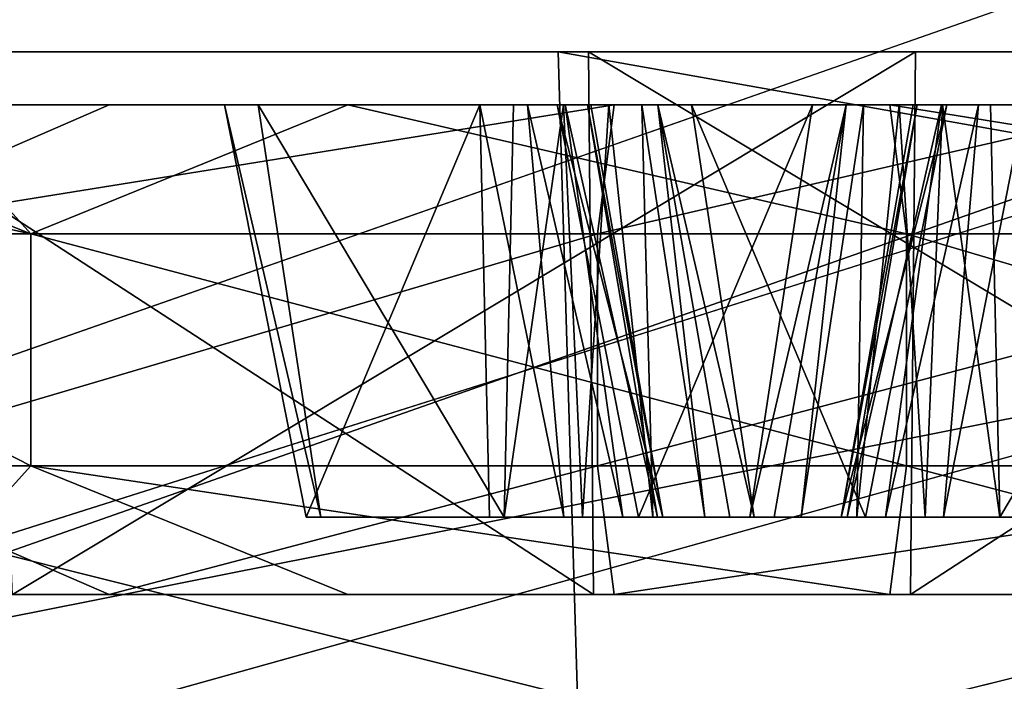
# Model space of a CAD drawing. Header units: millimetres. Extents: x -134 to 134, y -43 to 74.
# Tile 13 of 256: x -108.48 to -104.66, y -31.46 to -28.89. Entities that reach past the tile are written whole.
import ezdxf

# ---------------------------------------------------------------- set-up
doc = ezdxf.new("R2010")
doc.units = ezdxf.units.MM
doc.header["$LTSCALE"] = 65.185185
for name, color, linetype in [('1', 7, 'CONTINUOUS'), ('10', 7, 'CONTINUOUS'), ('1417', 7, 'CONTINUOUS'), ('1419', 7, 'CONTINUOUS'), ('1420', 7, 'CONTINUOUS'), ('1856', 7, 'CONTINUOUS'), ('1879', 7, 'CONTINUOUS'), ('1880', 7, 'CONTINUOUS'), ('2', 7, 'CONTINUOUS'), ('2349', 7, 'CONTINUOUS'), ('2350', 7, 'CONTINUOUS'), ('2351', 7, 'CONTINUOUS'), ('2357', 7, 'CONTINUOUS'), ('2358', 7, 'CONTINUOUS'), ('2359', 7, 'CONTINUOUS'), ('2360', 7, 'CONTINUOUS'), ('2361', 7, 'CONTINUOUS'), ('2362', 7, 'CONTINUOUS'), ('2363', 7, 'CONTINUOUS'), ('2364', 7, 'CONTINUOUS'), ('2365', 7, 'CONTINUOUS'), ('2366', 7, 'CONTINUOUS'), ('2367', 7, 'CONTINUOUS'), ('2368', 7, 'CONTINUOUS'), ('2369', 7, 'CONTINUOUS'), ('2370', 7, 'CONTINUOUS'), ('2371', 7, 'CONTINUOUS'), ('2374', 7, 'CONTINUOUS'), ('2375', 7, 'CONTINUOUS'), ('2376', 7, 'CONTINUOUS'), ('2377', 7, 'CONTINUOUS'), ('2811', 7, 'CONTINUOUS'), ('2818', 7, 'CONTINUOUS'), ('29', 7, 'CONTINUOUS'), ('31', 7, 'CONTINUOUS'), ('58', 7, 'CONTINUOUS'), ('60', 7, 'CONTINUOUS'), ('8', 7, 'CONTINUOUS')]:
    doc.layers.add(name, color=color, linetype=linetype)

msp = doc.modelspace()

# ---------------------------------------------------------------- linework, layer by layer
at = {"layer": '1', "linetype": 'CONTINUOUS'}
for points in [[(-130, 40), (0, 40), (-130, -40), (-130, 40)], [(-130, -40), (0, 40), (0, -40), (-130, -40)]]:
    msp.add_3dface(points, dxfattribs=at)
at = {"layer": '10', "linetype": 'CONTINUOUS'}
for points in [[(-130, -38.5, -610), (0, -38.5, -610), (-112.5, 20.5, -610), (-130, -38.5, -610)], [(-112.5, 20.5, -610), (0, -38.5, -610), (-104.5, 20.5, -610), (-112.5, 20.5, -610)]]:
    msp.add_3dface(points, dxfattribs=at)
at = {"layer": '1417', "color": 7, "linetype": 'CONTINUOUS'}
for points in [[(-118.664, -29.0155, -157.994), (-122.587, -29.0155, -134.2329), (-41.1471, -29.0155, -162.1071), (-118.664, -29.0155, -157.994)], [(-122.587, -29.0155, -134.2329), (116.3304, -29.0155, -165.687), (31.721, -29.0155, -161.8873), (-122.587, -29.0155, -134.2329)], [(116.3304, -29.0155, -165.687), (-122.587, -29.0155, -134.2329), (-0.6201, -29.0155, -142.7721), (116.3304, -29.0155, -165.687)], [(-122.587, -29.0155, -134.2329), (-113.9987, -29.0155, -116.0964), (-0.6201, -29.0155, -142.7721), (-122.587, -29.0155, -134.2329)], [(-122.587, -29.0155, -134.2329), (31.721, -29.0155, -161.8873), (-39.8772, -29.0155, -152.4612), (-122.587, -29.0155, -134.2329)], [(-122.587, -29.0155, -134.2329), (-39.8772, -29.0155, -152.4612), (-43.4735, -29.0155, -153.4249), (-122.587, -29.0155, -134.2329)], [(-41.1471, -29.0155, -162.1071), (-122.587, -29.0155, -134.2329), (-44.3714, -29.0155, -160.2455), (-41.1471, -29.0155, -162.1071)], [(-44.3714, -29.0155, -160.2455), (-122.587, -29.0155, -134.2329), (-45.3351, -29.0155, -156.6492), (-44.3714, -29.0155, -160.2455)], [(-45.3351, -29.0155, -156.6492), (-122.587, -29.0155, -134.2329), (-43.4735, -29.0155, -153.4249), (-45.3351, -29.0155, -156.6492)], [(-118.664, -29.0155, -157.994), (106.3912, -29.0155, -187.6231), (13.3425, -29.0155, -178.5374), (-118.664, -29.0155, -157.994)], [(106.3912, -29.0155, -187.6231), (-118.664, -29.0155, -157.994), (-41.1471, -29.0155, -162.1071), (106.3912, -29.0155, -187.6231)], [(-26.4343, -29.0155, -173.3007), (-118.664, -29.0155, -157.994), (13.3425, -29.0155, -178.5374), (-26.4343, -29.0155, -173.3007)], [(-118.664, -29.0155, -157.994), (-26.4343, -29.0155, -173.3007), (-105.0033, -29.0155, -165.132), (-118.664, -29.0155, -157.994)], [(-118.664, -29.0155, -157.994), (-105.0033, -29.0155, -165.132), (-108.5996, -29.0155, -166.0956), (-118.664, -29.0155, -157.994)], [(122.587, -29.0155, -118.1633), (-116.3304, -29.0155, -86.7093), (-31.721, -29.0155, -90.5089), (122.587, -29.0155, -118.1633)], [(-116.3304, -29.0155, -86.7093), (122.587, -29.0155, -118.1633), (3.8014, -29.0155, -110.0541), (-116.3304, -29.0155, -86.7093)], [(-116.3304, -29.0155, -86.7093), (-106.3912, -29.0155, -64.7731), (-31.721, -29.0155, -90.5089), (-116.3304, -29.0155, -86.7093)], [(-112.7288, -29.0155, -106.4506), (-116.3304, -29.0155, -86.7093), (-14.7923, -29.0155, -118.9406), (-112.7288, -29.0155, -106.4506)], [(-116.3304, -29.0155, -86.7093), (3.8014, -29.0155, -110.0541), (0.5065, -29.0155, -109.6203), (-116.3304, -29.0155, -86.7093)], [(-14.7923, -29.0155, -118.9406), (-116.3304, -29.0155, -86.7093), (-13.6383, -29.0155, -116.76), (-14.7923, -29.0155, -118.9406)], [(-13.6383, -29.0155, -116.76), (-116.3304, -29.0155, -86.7093), (-7.4736, -29.0155, -111.3919), (-13.6383, -29.0155, -116.76)], [(-7.4736, -29.0155, -111.3919), (-116.3304, -29.0155, -86.7093), (0.5065, -29.0155, -109.6203), (-7.4736, -29.0155, -111.3919)], [(-113.9987, -29.0155, -116.0964), (-110.4024, -29.0155, -115.1328), (-16.1666, -29.0155, -129.3798), (-113.9987, -29.0155, -116.0964)], [(-0.6201, -29.0155, -142.7721), (-113.9987, -29.0155, -116.0964), (-9.8025, -29.0155, -139.5769), (-0.6201, -29.0155, -142.7721)], [(-9.8025, -29.0155, -139.5769), (-113.9987, -29.0155, -116.0964), (-15.6163, -29.0155, -131.7848), (-9.8025, -29.0155, -139.5769)], [(-15.6163, -29.0155, -131.7848), (-113.9987, -29.0155, -116.0964), (-16.1666, -29.0155, -129.3798), (-15.6163, -29.0155, -131.7848)], [(-109.5045, -29.0155, -108.3121), (-112.7288, -29.0155, -106.4506), (-15.4016, -29.0155, -121.3316), (-109.5045, -29.0155, -108.3121)], [(-15.4016, -29.0155, -121.3316), (-112.7288, -29.0155, -106.4506), (-14.7923, -29.0155, -118.9406), (-15.4016, -29.0155, -121.3316)], [(-110.4024, -29.0155, -115.1328), (-108.5409, -29.0155, -111.9084), (-16.1363, -29.0155, -126.9126), (-110.4024, -29.0155, -115.1328)], [(-16.1666, -29.0155, -129.3798), (-110.4024, -29.0155, -115.1328), (-16.1363, -29.0155, -126.9126), (-16.1666, -29.0155, -129.3798)], [(-97.4634, -29.0155, -200.9845), (-110.1808, -29.0155, -180.5333), (-94.5729, -29.0155, -198.7665), (-97.4634, -29.0155, -200.9845)], [(-25.2323, -29.0155, -198.7503), (-110.1808, -29.0155, -180.5333), (-21.0959, -29.0155, -190.0781), (-25.2323, -29.0155, -198.7503)], [(-110.1808, -29.0155, -180.5333), (-25.2323, -29.0155, -198.7503), (-90.0787, -29.0155, -190.9822), (-110.1808, -29.0155, -180.5333)], [(-21.0959, -29.0155, -190.0781), (-110.1808, -29.0155, -180.5333), (-106.2732, -29.0155, -174.7778), (-21.0959, -29.0155, -190.0781)], [(-106.2732, -29.0155, -174.7778), (-110.1808, -29.0155, -180.5333), (-109.4975, -29.0155, -172.9163), (-106.2732, -29.0155, -174.7778)], [(-110.1808, -29.0155, -180.5333), (-90.0787, -29.0155, -190.9822), (-93.675, -29.0155, -191.9458), (-110.1808, -29.0155, -180.5333)], [(-94.5729, -29.0155, -198.7665), (-110.1808, -29.0155, -180.5333), (-95.5365, -29.0155, -195.1702), (-94.5729, -29.0155, -198.7665)], [(-95.5365, -29.0155, -195.1702), (-110.1808, -29.0155, -180.5333), (-93.675, -29.0155, -191.9458), (-95.5365, -29.0155, -195.1702)], [(-108.5409, -29.0155, -111.9084), (-109.5045, -29.0155, -108.3121), (-15.4016, -29.0155, -121.3316), (-108.5409, -29.0155, -111.9084)], [(-16.1363, -29.0155, -126.9126), (-108.5409, -29.0155, -111.9084), (-15.4016, -29.0155, -121.3316), (-16.1363, -29.0155, -126.9126)], [(-106.3912, -29.0155, -64.7731), (118.664, -29.0155, -94.4022), (41.1471, -29.0155, -90.2891), (-106.3912, -29.0155, -64.7731)], [(118.664, -29.0155, -94.4022), (-106.3912, -29.0155, -64.7731), (-91.3486, -29.0155, -61.4141), (118.664, -29.0155, -94.4022)], [(-106.3912, -29.0155, -64.7731), (-92.3635, -29.0155, -45.1975), (-95.5365, -29.0155, -55.9562), (-106.3912, -29.0155, -64.7731)], [(-106.3912, -29.0155, -64.7731), (41.1471, -29.0155, -90.2891), (-30.4511, -29.0155, -80.8631), (-106.3912, -29.0155, -64.7731)], [(-91.3486, -29.0155, -61.4141), (-106.3912, -29.0155, -64.7731), (-94.5729, -29.0155, -59.5525), (-91.3486, -29.0155, -61.4141)], [(-94.5729, -29.0155, -59.5525), (-106.3912, -29.0155, -64.7731), (-95.5365, -29.0155, -55.9562), (-94.5729, -29.0155, -59.5525)], [(-106.3912, -29.0155, -64.7731), (-30.4511, -29.0155, -80.8631), (-34.0474, -29.0155, -81.8267), (-106.3912, -29.0155, -64.7731)], [(-31.721, -29.0155, -90.5089), (-106.3912, -29.0155, -64.7731), (-34.9454, -29.0155, -88.6473), (-31.721, -29.0155, -90.5089)], [(-34.9454, -29.0155, -88.6473), (-106.3912, -29.0155, -64.7731), (-35.909, -29.0155, -85.051), (-34.9454, -29.0155, -88.6473)], [(-35.909, -29.0155, -85.051), (-106.3912, -29.0155, -64.7731), (-34.0474, -29.0155, -81.8267), (-35.909, -29.0155, -85.051)], [(-102.6769, -29.0155, -173.8142), (-21.0959, -29.0155, -190.0781), (-106.2732, -29.0155, -174.7778), (-102.6769, -29.0155, -173.8142)], [(-26.4343, -29.0155, -173.3007), (-27.2198, -29.0155, -179.2672), (-105.0033, -29.0155, -165.132), (-26.4343, -29.0155, -173.3007)], [(-105.0033, -29.0155, -165.132), (-27.2198, -29.0155, -179.2672), (-101.7789, -29.0155, -166.9936), (-105.0033, -29.0155, -165.132)]]:
    msp.add_3dface(points, dxfattribs=at)
at = {"layer": '1419', "color": 7, "linetype": 'CONTINUOUS'}
for points in [[(-110.1808, -29.0155, -180.5333), (-97.4634, -29.0155, -200.9845), (-110.1023, -31.523, -180.4945), (-110.1808, -29.0155, -180.5333)], [(-110.1023, -31.523, -180.4945), (-97.4634, -29.0155, -200.9845), (-97.394, -31.523, -200.9312), (-110.1023, -31.523, -180.4945)]]:
    msp.add_3dface(points, dxfattribs=at)
at = {"layer": '1420', "color": 7, "linetype": 'CONTINUOUS'}
for points in [[(-106.3912, -29.0155, -64.7731), (-116.3304, -29.0155, -86.7093), (-106.3154, -31.523, -64.8169), (-106.3912, -29.0155, -64.7731)], [(-106.3154, -31.523, -64.8169), (-116.3304, -29.0155, -86.7093), (-116.2474, -31.523, -86.7374), (-106.3154, -31.523, -64.8169)], [(-92.3635, -29.0155, -45.1975), (-106.3912, -29.0155, -64.7731), (-92.2977, -31.523, -45.2552), (-92.3635, -29.0155, -45.1975)], [(-92.2977, -31.523, -45.2552), (-106.3912, -29.0155, -64.7731), (-106.3154, -31.523, -64.8169), (-92.2977, -31.523, -45.2552)]]:
    msp.add_3dface(points, dxfattribs=at)
at = {"layer": '1856', "color": 7, "linetype": 'CONTINUOUS'}
for points in [[(-108.1342, -31.1218, -173.2076), (-109.3807, -31.1218, -172.8266), (-109.4262, -31.1218, -171.5238), (-108.1342, -31.1218, -173.2076)], [(-106.254, -31.1218, -174.6318), (-109.3807, -31.1218, -172.8266), (-106.1734, -31.1218, -174.0198), (-106.254, -31.1218, -174.6318)], [(-106.1734, -31.1218, -174.0198), (-109.3807, -31.1218, -172.8266), (-108.1342, -31.1218, -173.2076), (-106.1734, -31.1218, -174.0198)], [(-108.8911, -31.1218, -167.4591), (-108.5099, -31.1218, -166.2125), (-107.2073, -31.1218, -166.167), (-108.8911, -31.1218, -167.4591)], [(-108.5099, -31.1218, -166.2125), (-105.0225, -31.1218, -165.278), (-107.2073, -31.1218, -166.167), (-108.5099, -31.1218, -166.2125)], [(-107.2073, -31.1218, -166.167), (-105.0225, -31.1218, -165.278), (-105.1031, -31.1218, -165.89), (-107.2073, -31.1218, -166.167)], [(-102.7665, -31.1218, -173.6974), (-106.254, -31.1218, -174.6318), (-104.0692, -31.1218, -173.7428), (-102.7665, -31.1218, -173.6974)], [(-104.0692, -31.1218, -173.7428), (-106.254, -31.1218, -174.6318), (-106.1734, -31.1218, -174.0198), (-104.0692, -31.1218, -173.7428)], [(-105.0225, -31.1218, -165.278), (-101.8958, -31.1218, -167.0832), (-105.1031, -31.1218, -165.89), (-105.0225, -31.1218, -165.278)], [(-105.1031, -31.1218, -165.89), (-101.8958, -31.1218, -167.0832), (-103.1422, -31.1218, -166.7022), (-105.1031, -31.1218, -165.89)]]:
    msp.add_3dface(points, dxfattribs=at)
at = {"layer": '1879', "color": 7, "linetype": 'CONTINUOUS'}
for points in [[(-102.6769, -29.0155, -173.8142), (-106.2732, -29.0155, -174.7778), (-102.7665, -31.1218, -173.6974), (-102.6769, -29.0155, -173.8142)], [(-106.2732, -29.0155, -174.7778), (-106.254, -31.1218, -174.6318), (-102.7665, -31.1218, -173.6974), (-106.2732, -29.0155, -174.7778)], [(-105.0033, -29.0155, -165.132), (-101.7789, -29.0155, -166.9936), (-105.0225, -31.1218, -165.278), (-105.0033, -29.0155, -165.132)], [(-101.7789, -29.0155, -166.9936), (-101.8958, -31.1218, -167.0832), (-105.0225, -31.1218, -165.278), (-101.7789, -29.0155, -166.9936)]]:
    msp.add_3dface(points, dxfattribs=at)
at = {"layer": '1880', "color": 7, "linetype": 'CONTINUOUS'}
for points in [[(-106.2732, -29.0155, -174.7778), (-109.4975, -29.0155, -172.9163), (-106.254, -31.1218, -174.6318), (-106.2732, -29.0155, -174.7778)], [(-106.254, -31.1218, -174.6318), (-109.4975, -29.0155, -172.9163), (-109.3807, -31.1218, -172.8266), (-106.254, -31.1218, -174.6318)], [(-108.5996, -29.0155, -166.0956), (-105.0033, -29.0155, -165.132), (-108.5099, -31.1218, -166.2125), (-108.5996, -29.0155, -166.0956)], [(-105.0033, -29.0155, -165.132), (-105.0225, -31.1218, -165.278), (-108.5099, -31.1218, -166.2125), (-105.0033, -29.0155, -165.132)]]:
    msp.add_3dface(points, dxfattribs=at)
at = {"layer": '2', "linetype": 'CONTINUOUS'}
for points in [[(0, 40, 3), (-133, 40, 3), (0, -40, 3), (0, 40, 3)], [(0, -40, 3), (-133, 40, 3), (-133, 0, 3), (0, -40, 3)], [(-133, -40, 3), (0, -40, 3), (-133, 0, 3), (-133, -40, 3)]]:
    msp.add_3dface(points, dxfattribs=at)
at = {"layer": '2349', "color": 7, "linetype": 'CONTINUOUS', "true_color": 0x8ca6ba}
for points in [[(-110.1989, -30.6218, -169.3545), (-108.8911, -31.1218, -167.4591), (-108.4385, -30.6218, -166.3055), (-110.1989, -30.6218, -169.3545)], [(-108.8911, -31.1218, -167.4591), (-107.2073, -31.1218, -166.167), (-108.4385, -30.6218, -166.3055), (-108.8911, -31.1218, -167.4591)], [(-107.2073, -31.1218, -166.167), (-105.1031, -31.1218, -165.89), (-108.4385, -30.6218, -166.3055), (-107.2073, -31.1218, -166.167)], [(-108.4385, -30.6218, -166.3055), (-105.1031, -31.1218, -165.89), (-105.0378, -30.6218, -165.3943), (-108.4385, -30.6218, -166.3055)], [(-105.1031, -31.1218, -165.89), (-103.1422, -31.1218, -166.7022), (-105.0378, -30.6218, -165.3943), (-105.1031, -31.1218, -165.89)], [(-105.0378, -30.6218, -165.3943), (-103.1422, -31.1218, -166.7022), (-101.9888, -30.6218, -167.1546), (-105.0378, -30.6218, -165.3943)]]:
    msp.add_3dface(points, dxfattribs=at)
at = {"layer": '2350', "color": 7, "linetype": 'CONTINUOUS', "true_color": 0x8ca6ba}
for points in [[(-109.2877, -29.7218, -172.7552), (-106.2387, -29.7218, -174.5156), (-109.2877, -30.6218, -172.7552), (-109.2877, -29.7218, -172.7552)], [(-109.2877, -30.6218, -172.7552), (-106.2387, -29.7218, -174.5156), (-106.2387, -30.6218, -174.5156), (-109.2877, -30.6218, -172.7552)], [(-106.2387, -29.7218, -174.5156), (-102.8379, -29.7218, -173.6043), (-106.2387, -30.6218, -174.5156), (-106.2387, -29.7218, -174.5156)], [(-106.2387, -30.6218, -174.5156), (-102.8379, -29.7218, -173.6043), (-102.8379, -30.6218, -173.6043), (-106.2387, -30.6218, -174.5156)]]:
    msp.add_3dface(points, dxfattribs=at)
at = {"layer": '2351', "color": 7, "linetype": 'CONTINUOUS', "true_color": 0x8ca6ba}
for points in [[(-108.1342, -29.2218, -173.2076), (-109.2877, -29.7218, -172.7552), (-109.4262, -29.2218, -171.5238), (-108.1342, -29.2218, -173.2076)], [(-106.2387, -29.7218, -174.5156), (-109.2877, -29.7218, -172.7552), (-106.1734, -29.2218, -174.0198), (-106.2387, -29.7218, -174.5156)], [(-106.1734, -29.2218, -174.0198), (-109.2877, -29.7218, -172.7552), (-108.1342, -29.2218, -173.2076), (-106.1734, -29.2218, -174.0198)], [(-102.8379, -29.7218, -173.6043), (-106.2387, -29.7218, -174.5156), (-104.0692, -29.2218, -173.7428), (-102.8379, -29.7218, -173.6043)], [(-104.0692, -29.2218, -173.7428), (-106.2387, -29.7218, -174.5156), (-106.1734, -29.2218, -174.0198), (-104.0692, -29.2218, -173.7428)]]:
    msp.add_3dface(points, dxfattribs=at)
at = {"layer": '2357', "color": 7, "linetype": 'CONTINUOUS', "true_color": 0x8ca6ba}
for points in [[(-109.7032, -29.2218, -169.4198), (-110.0537, -29.3682, -169.3736), (-108.4385, -29.7218, -166.3055), (-109.7032, -29.2218, -169.4198)], [(-108.8911, -29.2218, -167.4591), (-109.7032, -29.2218, -169.4198), (-108.4385, -29.7218, -166.3055), (-108.8911, -29.2218, -167.4591)], [(-107.2073, -29.2218, -166.167), (-108.8911, -29.2218, -167.4591), (-108.4385, -29.7218, -166.3055), (-107.2073, -29.2218, -166.167)], [(-105.0378, -29.7218, -165.3943), (-107.2073, -29.2218, -166.167), (-108.4385, -29.7218, -166.3055), (-105.0378, -29.7218, -165.3943)], [(-105.1031, -29.2218, -165.89), (-107.2073, -29.2218, -166.167), (-105.0378, -29.7218, -165.3943), (-105.1031, -29.2218, -165.89)], [(-103.1422, -29.2218, -166.7022), (-105.1031, -29.2218, -165.89), (-101.9888, -29.7218, -167.1546), (-103.1422, -29.2218, -166.7022)], [(-101.9888, -29.7218, -167.1546), (-105.1031, -29.2218, -165.89), (-105.0378, -29.7218, -165.3943), (-101.9888, -29.7218, -167.1546)], [(-110.0537, -29.3682, -169.3736), (-110.1989, -29.7218, -169.3545), (-108.4385, -29.7218, -166.3055), (-110.0537, -29.3682, -169.3736)]]:
    msp.add_3dface(points, dxfattribs=at)
at = {"layer": '2358', "color": 7, "linetype": 'CONTINUOUS', "true_color": 0x8ca6ba}
for points in [[(-110.1989, -30.6218, -169.3545), (-108.4385, -30.6218, -166.3055), (-110.1989, -29.7218, -169.3545), (-110.1989, -30.6218, -169.3545)], [(-110.1989, -29.7218, -169.3545), (-108.4385, -30.6218, -166.3055), (-108.4385, -29.7218, -166.3055), (-110.1989, -29.7218, -169.3545)], [(-108.4385, -30.6218, -166.3055), (-105.0378, -30.6218, -165.3943), (-108.4385, -29.7218, -166.3055), (-108.4385, -30.6218, -166.3055)], [(-105.0378, -30.6218, -165.3943), (-105.0378, -29.7218, -165.3943), (-108.4385, -29.7218, -166.3055), (-105.0378, -30.6218, -165.3943)], [(-105.0378, -30.6218, -165.3943), (-101.9888, -30.6218, -167.1546), (-105.0378, -29.7218, -165.3943), (-105.0378, -30.6218, -165.3943)], [(-101.9888, -30.6218, -167.1546), (-101.9888, -29.7218, -167.1546), (-105.0378, -29.7218, -165.3943), (-101.9888, -30.6218, -167.1546)]]:
    msp.add_3dface(points, dxfattribs=at)
at = {"layer": '2359', "color": 7, "linetype": 'CONTINUOUS', "true_color": 0x8ca6ba}
for points in [[(-109.4262, -29.2218, -171.5238), (-109.7032, -29.2218, -169.4198), (-106.395, -29.2218, -171.8725), (-109.4262, -29.2218, -171.5238)], [(-109.7032, -29.2218, -169.4198), (-108.8911, -29.2218, -167.4591), (-107.5559, -29.2218, -169.1981), (-109.7032, -29.2218, -169.4198)], [(-106.395, -29.2218, -171.8725), (-109.7032, -29.2218, -169.4198), (-106.2645, -29.2218, -170.8811), (-106.395, -29.2218, -171.8725)], [(-106.2645, -29.2218, -170.8811), (-109.7032, -29.2218, -169.4198), (-107.6864, -29.2218, -170.1896), (-106.2645, -29.2218, -170.8811)], [(-107.6864, -29.2218, -170.1896), (-109.7032, -29.2218, -169.4198), (-107.5559, -29.2218, -169.1981), (-107.6864, -29.2218, -170.1896)], [(-102.3854, -29.2218, -172.4507), (-104.0692, -29.2218, -173.7428), (-109.4262, -29.2218, -171.5238), (-102.3854, -29.2218, -172.4507)], [(-102.3854, -29.2218, -172.4507), (-109.4262, -29.2218, -171.5238), (-106.395, -29.2218, -171.8725), (-102.3854, -29.2218, -172.4507)], [(-104.0692, -29.2218, -173.7428), (-108.1342, -29.2218, -173.2076), (-109.4262, -29.2218, -171.5238), (-104.0692, -29.2218, -173.7428)], [(-108.8911, -29.2218, -167.4591), (-107.2073, -29.2218, -166.167), (-101.8503, -29.2218, -168.3861), (-108.8911, -29.2218, -167.4591)], [(-108.8911, -29.2218, -167.4591), (-101.8503, -29.2218, -168.3861), (-104.8815, -29.2218, -168.0373), (-108.8911, -29.2218, -167.4591)], [(-107.5559, -29.2218, -169.1981), (-108.8911, -29.2218, -167.4591), (-106.5644, -29.2218, -169.3287), (-107.5559, -29.2218, -169.1981)], [(-106.5644, -29.2218, -169.3287), (-108.8911, -29.2218, -167.4591), (-106.3697, -29.2218, -169.3159), (-106.5644, -29.2218, -169.3287)], [(-106.3697, -29.2218, -169.3159), (-108.8911, -29.2218, -167.4591), (-106.1948, -29.2218, -169.2296), (-106.3697, -29.2218, -169.3159)], [(-106.1948, -29.2218, -169.2296), (-108.8911, -29.2218, -167.4591), (-106.0661, -29.2218, -169.0829), (-106.1948, -29.2218, -169.2296)], [(-106.0661, -29.2218, -169.0829), (-108.8911, -29.2218, -167.4591), (-106.0034, -29.2218, -168.8982), (-106.0661, -29.2218, -169.0829)], [(-106.0034, -29.2218, -168.8982), (-108.8911, -29.2218, -167.4591), (-105.8729, -29.2218, -167.9068), (-106.0034, -29.2218, -168.8982)], [(-105.8729, -29.2218, -167.9068), (-108.8911, -29.2218, -167.4591), (-104.8815, -29.2218, -168.0373), (-105.8729, -29.2218, -167.9068)], [(-104.0692, -29.2218, -173.7428), (-106.1734, -29.2218, -174.0198), (-108.1342, -29.2218, -173.2076), (-104.0692, -29.2218, -173.7428)], [(-106.2772, -29.2218, -170.6864), (-106.2645, -29.2218, -170.8811), (-107.6864, -29.2218, -170.1896), (-106.2772, -29.2218, -170.6864)], [(-106.3635, -29.2218, -170.5114), (-106.2772, -29.2218, -170.6864), (-107.6864, -29.2218, -170.1896), (-106.3635, -29.2218, -170.5114)], [(-106.5102, -29.2218, -170.3828), (-106.3635, -29.2218, -170.5114), (-107.6864, -29.2218, -170.1896), (-106.5102, -29.2218, -170.3828)], [(-106.6949, -29.2218, -170.3201), (-106.5102, -29.2218, -170.3828), (-107.6864, -29.2218, -170.1896), (-106.6949, -29.2218, -170.3201)], [(-107.2073, -29.2218, -166.167), (-105.1031, -29.2218, -165.89), (-103.1422, -29.2218, -166.7022), (-107.2073, -29.2218, -166.167)], [(-107.2073, -29.2218, -166.167), (-103.1422, -29.2218, -166.7022), (-101.8503, -29.2218, -168.3861), (-107.2073, -29.2218, -166.167)], [(-105.4036, -29.2218, -172.0031), (-102.3854, -29.2218, -172.4507), (-106.395, -29.2218, -171.8725), (-105.4036, -29.2218, -172.0031)], [(-102.3854, -29.2218, -172.4507), (-105.4036, -29.2218, -172.0031), (-105.273, -29.2218, -171.0116), (-102.3854, -29.2218, -172.4507)], [(-105.2058, -29.2218, -170.8192), (-102.3854, -29.2218, -172.4507), (-105.273, -29.2218, -171.0116), (-105.2058, -29.2218, -170.8192)], [(-105.0673, -29.2218, -170.6695), (-102.3854, -29.2218, -172.4507), (-105.2058, -29.2218, -170.8192), (-105.0673, -29.2218, -170.6695)], [(-104.898, -29.2218, -170.5917), (-102.3854, -29.2218, -172.4507), (-105.0673, -29.2218, -170.6695), (-104.898, -29.2218, -170.5917)], [(-104.8815, -29.2218, -168.0373), (-101.5733, -29.2218, -170.4901), (-105.012, -29.2218, -169.0287), (-104.8815, -29.2218, -168.0373)], [(-105.012, -29.2218, -169.0287), (-101.5733, -29.2218, -170.4901), (-103.5901, -29.2218, -169.7202), (-105.012, -29.2218, -169.0287)], [(-104.9968, -29.2218, -169.232), (-105.012, -29.2218, -169.0287), (-103.5901, -29.2218, -169.7202), (-104.9968, -29.2218, -169.232)], [(-104.9018, -29.2218, -169.4124), (-104.9968, -29.2218, -169.232), (-103.5901, -29.2218, -169.7202), (-104.9018, -29.2218, -169.4124)], [(-104.7585, -29.2218, -169.5314), (-104.9018, -29.2218, -169.4124), (-103.5901, -29.2218, -169.7202), (-104.7585, -29.2218, -169.5314)], [(-104.7121, -29.2218, -170.5812), (-102.3854, -29.2218, -172.4507), (-104.898, -29.2218, -170.5917), (-104.7121, -29.2218, -170.5812)], [(-101.8503, -29.2218, -168.3861), (-101.5733, -29.2218, -170.4901), (-104.8815, -29.2218, -168.0373), (-101.8503, -29.2218, -168.3861)], [(-104.5815, -29.2218, -169.5897), (-104.7585, -29.2218, -169.5314), (-103.5901, -29.2218, -169.7202), (-104.5815, -29.2218, -169.5897)], [(-103.7206, -29.2218, -170.7117), (-102.3854, -29.2218, -172.4507), (-104.7121, -29.2218, -170.5812), (-103.7206, -29.2218, -170.7117)]]:
    msp.add_3dface(points, dxfattribs=at)
at = {"layer": '2360', "color": 7, "linetype": 'CONTINUOUS', "true_color": 0x8ca6ba}
for points in [[(-108.1342, -31.1218, -173.2076), (-109.4262, -31.1218, -171.5238), (-109.2877, -30.6218, -172.7552), (-108.1342, -31.1218, -173.2076)], [(-108.1342, -31.1218, -173.2076), (-109.2877, -30.6218, -172.7552), (-106.2387, -30.6218, -174.5156), (-108.1342, -31.1218, -173.2076)], [(-106.1734, -31.1218, -174.0198), (-108.1342, -31.1218, -173.2076), (-106.2387, -30.6218, -174.5156), (-106.1734, -31.1218, -174.0198)], [(-106.1734, -31.1218, -174.0198), (-106.2387, -30.6218, -174.5156), (-102.8379, -30.6218, -173.6043), (-106.1734, -31.1218, -174.0198)], [(-104.0692, -31.1218, -173.7428), (-106.1734, -31.1218, -174.0198), (-102.8379, -30.6218, -173.6043), (-104.0692, -31.1218, -173.7428)]]:
    msp.add_3dface(points, dxfattribs=at)
at = {"layer": '2361', "color": 7, "linetype": 'CONTINUOUS', "true_color": 0x8ca6ba}
for points in [[(-105.4036, -29.2218, -172.0031), (-106.395, -29.2218, -171.8725), (-106.0785, -30.8218, -171.6297), (-105.4036, -29.2218, -172.0031)], [(-105.4036, -29.2218, -172.0031), (-106.0785, -30.8218, -171.6297), (-105.6464, -30.8218, -171.6865), (-105.4036, -29.2218, -172.0031)]]:
    msp.add_3dface(points, dxfattribs=at)
at = {"layer": '2362', "color": 7, "linetype": 'CONTINUOUS', "true_color": 0x8ca6ba}
for points in [[(-106.395, -29.2218, -171.8725), (-106.2645, -29.2218, -170.8811), (-105.9848, -30.8218, -170.9179), (-106.395, -29.2218, -171.8725)], [(-106.0785, -30.8218, -171.6297), (-106.395, -29.2218, -171.8725), (-105.9848, -30.8218, -170.9179), (-106.0785, -30.8218, -171.6297)]]:
    msp.add_3dface(points, dxfattribs=at)
at = {"layer": '2363', "color": 7, "linetype": 'CONTINUOUS', "true_color": 0x8ca6ba}
for points in [[(-106.5102, -29.2218, -170.3828), (-106.6949, -29.2218, -170.3201), (-106.3691, -30.8218, -170.1385), (-106.5102, -29.2218, -170.3828)], [(-106.3691, -30.8218, -170.1385), (-106.6949, -29.2218, -170.3201), (-106.6581, -30.8218, -170.0404), (-106.3691, -30.8218, -170.1385)], [(-106.3635, -29.2218, -170.5114), (-106.5102, -29.2218, -170.3828), (-106.1397, -30.8218, -170.3397), (-106.3635, -29.2218, -170.5114)], [(-106.1397, -30.8218, -170.3397), (-106.5102, -29.2218, -170.3828), (-106.3691, -30.8218, -170.1385), (-106.1397, -30.8218, -170.3397)], [(-106.2772, -29.2218, -170.6864), (-106.3635, -29.2218, -170.5114), (-106.0047, -30.8218, -170.6134), (-106.2772, -29.2218, -170.6864)], [(-106.3635, -29.2218, -170.5114), (-106.1397, -30.8218, -170.3397), (-106.0047, -30.8218, -170.6134), (-106.3635, -29.2218, -170.5114)], [(-106.2645, -29.2218, -170.8811), (-106.2772, -29.2218, -170.6864), (-105.9848, -30.8218, -170.9179), (-106.2645, -29.2218, -170.8811)], [(-105.9848, -30.8218, -170.9179), (-106.2772, -29.2218, -170.6864), (-106.0047, -30.8218, -170.6134), (-105.9848, -30.8218, -170.9179)]]:
    msp.add_3dface(points, dxfattribs=at)
at = {"layer": '2364', "color": 7, "linetype": 'CONTINUOUS', "true_color": 0x8ca6ba}
for points in [[(-106.6949, -29.2218, -170.3201), (-107.6864, -29.2218, -170.1896), (-107.3699, -30.8218, -169.9467), (-106.6949, -29.2218, -170.3201)], [(-106.6581, -30.8218, -170.0404), (-106.6949, -29.2218, -170.3201), (-107.3699, -30.8218, -169.9467), (-106.6581, -30.8218, -170.0404)]]:
    msp.add_3dface(points, dxfattribs=at)
at = {"layer": '2365', "color": 7, "linetype": 'CONTINUOUS', "true_color": 0x8ca6ba}
for points in [[(-107.6864, -29.2218, -170.1896), (-107.5559, -29.2218, -169.1981), (-107.313, -30.8218, -169.5147), (-107.6864, -29.2218, -170.1896)], [(-107.3699, -30.8218, -169.9467), (-107.6864, -29.2218, -170.1896), (-107.313, -30.8218, -169.5147), (-107.3699, -30.8218, -169.9467)]]:
    msp.add_3dface(points, dxfattribs=at)
at = {"layer": '2366', "color": 7, "linetype": 'CONTINUOUS', "true_color": 0x8ca6ba}
for points in [[(-107.5559, -29.2218, -169.1981), (-106.5644, -29.2218, -169.3287), (-106.6012, -30.8218, -169.6084), (-107.5559, -29.2218, -169.1981)], [(-107.313, -30.8218, -169.5147), (-107.5559, -29.2218, -169.1981), (-106.6012, -30.8218, -169.6084), (-107.313, -30.8218, -169.5147)]]:
    msp.add_3dface(points, dxfattribs=at)
at = {"layer": '2367', "color": 7, "linetype": 'CONTINUOUS', "true_color": 0x8ca6ba}
for points in [[(-106.5644, -29.2218, -169.3287), (-106.3697, -29.2218, -169.3159), (-106.6012, -30.8218, -169.6084), (-106.5644, -29.2218, -169.3287)], [(-106.6012, -30.8218, -169.6084), (-106.3697, -29.2218, -169.3159), (-106.2967, -30.8218, -169.5884), (-106.6012, -30.8218, -169.6084)], [(-106.3697, -29.2218, -169.3159), (-106.1948, -29.2218, -169.2296), (-106.2967, -30.8218, -169.5884), (-106.3697, -29.2218, -169.3159)], [(-106.1948, -29.2218, -169.2296), (-106.023, -30.8218, -169.4534), (-106.2967, -30.8218, -169.5884), (-106.1948, -29.2218, -169.2296)], [(-106.1948, -29.2218, -169.2296), (-106.0661, -29.2218, -169.0829), (-106.023, -30.8218, -169.4534), (-106.1948, -29.2218, -169.2296)], [(-106.0661, -29.2218, -169.0829), (-106.0034, -29.2218, -168.8982), (-105.8218, -30.8218, -169.224), (-106.0661, -29.2218, -169.0829)], [(-106.023, -30.8218, -169.4534), (-106.0661, -29.2218, -169.0829), (-105.8218, -30.8218, -169.224), (-106.023, -30.8218, -169.4534)], [(-105.8218, -30.8218, -169.224), (-106.0034, -29.2218, -168.8982), (-105.7237, -30.8218, -168.935), (-105.8218, -30.8218, -169.224)]]:
    msp.add_3dface(points, dxfattribs=at)
at = {"layer": '2368', "color": 7, "linetype": 'CONTINUOUS', "true_color": 0x8ca6ba}
for points in [[(-106.0034, -29.2218, -168.8982), (-105.8729, -29.2218, -167.9068), (-105.63, -30.8218, -168.2233), (-106.0034, -29.2218, -168.8982)], [(-105.7237, -30.8218, -168.935), (-106.0034, -29.2218, -168.8982), (-105.63, -30.8218, -168.2233), (-105.7237, -30.8218, -168.935)]]:
    msp.add_3dface(points, dxfattribs=at)
at = {"layer": '2369', "color": 7, "linetype": 'CONTINUOUS', "true_color": 0x8ca6ba}
for points in [[(-105.8729, -29.2218, -167.9068), (-104.8815, -29.2218, -168.0373), (-105.198, -30.8218, -168.2802), (-105.8729, -29.2218, -167.9068)], [(-105.63, -30.8218, -168.2233), (-105.8729, -29.2218, -167.9068), (-105.198, -30.8218, -168.2802), (-105.63, -30.8218, -168.2233)]]:
    msp.add_3dface(points, dxfattribs=at)
at = {"layer": '2370', "color": 7, "linetype": 'CONTINUOUS', "true_color": 0x8ca6ba}
for points in [[(-104.8815, -29.2218, -168.0373), (-105.012, -29.2218, -169.0287), (-105.2917, -30.8218, -168.9919), (-104.8815, -29.2218, -168.0373)], [(-105.198, -30.8218, -168.2802), (-104.8815, -29.2218, -168.0373), (-105.2917, -30.8218, -168.9919), (-105.198, -30.8218, -168.2802)]]:
    msp.add_3dface(points, dxfattribs=at)
at = {"layer": '2371', "color": 7, "linetype": 'CONTINUOUS', "true_color": 0x8ca6ba}
for points in [[(-105.012, -29.2218, -169.0287), (-104.9968, -29.2218, -169.232), (-105.2917, -30.8218, -168.9919), (-105.012, -29.2218, -169.0287)], [(-105.2917, -30.8218, -168.9919), (-104.9968, -29.2218, -169.232), (-105.268, -30.8218, -169.3099), (-105.2917, -30.8218, -168.9919)], [(-104.9968, -29.2218, -169.232), (-104.9018, -29.2218, -169.4124), (-105.268, -30.8218, -169.3099), (-104.9968, -29.2218, -169.232)], [(-104.9018, -29.2218, -169.4124), (-105.1193, -30.8218, -169.5921), (-105.268, -30.8218, -169.3099), (-104.9018, -29.2218, -169.4124)], [(-104.9018, -29.2218, -169.4124), (-104.7585, -29.2218, -169.5314), (-105.1193, -30.8218, -169.5921), (-104.9018, -29.2218, -169.4124)], [(-105.1193, -30.8218, -169.5921), (-104.7585, -29.2218, -169.5314), (-104.8951, -30.8218, -169.7782), (-105.1193, -30.8218, -169.5921)], [(-104.7585, -29.2218, -169.5314), (-104.5815, -29.2218, -169.5897), (-104.8951, -30.8218, -169.7782), (-104.7585, -29.2218, -169.5314)], [(-104.8951, -30.8218, -169.7782), (-104.5815, -29.2218, -169.5897), (-104.6184, -30.8218, -169.8694), (-104.8951, -30.8218, -169.7782)]]:
    msp.add_3dface(points, dxfattribs=at)
at = {"layer": '2374', "color": 7, "linetype": 'CONTINUOUS', "true_color": 0x8ca6ba}
for points in [[(-103.7206, -29.2218, -170.7117), (-104.7121, -29.2218, -170.5812), (-104.6752, -30.8218, -170.3015), (-103.7206, -29.2218, -170.7117)], [(-103.9635, -30.8218, -170.3952), (-103.7206, -29.2218, -170.7117), (-104.6752, -30.8218, -170.3015), (-103.9635, -30.8218, -170.3952)]]:
    msp.add_3dface(points, dxfattribs=at)
at = {"layer": '2375', "color": 7, "linetype": 'CONTINUOUS', "true_color": 0x8ca6ba}
for points in [[(-105.4475, -30.8218, -170.6737), (-105.273, -29.2218, -171.0116), (-105.5527, -30.8218, -170.9748), (-105.4475, -30.8218, -170.6737)], [(-105.2058, -29.2218, -170.8192), (-105.273, -29.2218, -171.0116), (-105.4475, -30.8218, -170.6737), (-105.2058, -29.2218, -170.8192)], [(-105.2309, -30.8218, -170.4397), (-105.2058, -29.2218, -170.8192), (-105.4475, -30.8218, -170.6737), (-105.2309, -30.8218, -170.4397)], [(-105.0673, -29.2218, -170.6695), (-105.2058, -29.2218, -170.8192), (-105.2309, -30.8218, -170.4397), (-105.0673, -29.2218, -170.6695)], [(-105.0673, -29.2218, -170.6695), (-105.2309, -30.8218, -170.4397), (-104.9662, -30.8218, -170.3179), (-105.0673, -29.2218, -170.6695)], [(-104.898, -29.2218, -170.5917), (-105.0673, -29.2218, -170.6695), (-104.9662, -30.8218, -170.3179), (-104.898, -29.2218, -170.5917)], [(-104.6752, -30.8218, -170.3015), (-104.898, -29.2218, -170.5917), (-104.9662, -30.8218, -170.3179), (-104.6752, -30.8218, -170.3015)], [(-104.7121, -29.2218, -170.5812), (-104.898, -29.2218, -170.5917), (-104.6752, -30.8218, -170.3015), (-104.7121, -29.2218, -170.5812)]]:
    msp.add_3dface(points, dxfattribs=at)
at = {"layer": '2376', "color": 7, "linetype": 'CONTINUOUS', "true_color": 0x8ca6ba}
for points in [[(-105.273, -29.2218, -171.0116), (-105.4036, -29.2218, -172.0031), (-105.6464, -30.8218, -171.6865), (-105.273, -29.2218, -171.0116)], [(-105.273, -29.2218, -171.0116), (-105.6464, -30.8218, -171.6865), (-105.5527, -30.8218, -170.9748), (-105.273, -29.2218, -171.0116)]]:
    msp.add_3dface(points, dxfattribs=at)
at = {"layer": '2377', "color": 7, "linetype": 'CONTINUOUS', "true_color": 0x8ca6ba}
for points in [[(-106.6581, -30.8218, -170.0404), (-107.3699, -30.8218, -169.9467), (-107.313, -30.8218, -169.5147), (-106.6581, -30.8218, -170.0404)], [(-106.6581, -30.8218, -170.0404), (-107.313, -30.8218, -169.5147), (-104.6752, -30.8218, -170.3015), (-106.6581, -30.8218, -170.0404)], [(-107.313, -30.8218, -169.5147), (-106.6012, -30.8218, -169.6084), (-103.9635, -30.8218, -170.3952), (-107.313, -30.8218, -169.5147)], [(-107.313, -30.8218, -169.5147), (-103.9635, -30.8218, -170.3952), (-104.6752, -30.8218, -170.3015), (-107.313, -30.8218, -169.5147)], [(-106.3691, -30.8218, -170.1385), (-106.6581, -30.8218, -170.0404), (-104.9662, -30.8218, -170.3179), (-106.3691, -30.8218, -170.1385)], [(-106.6581, -30.8218, -170.0404), (-104.6752, -30.8218, -170.3015), (-104.9662, -30.8218, -170.3179), (-106.6581, -30.8218, -170.0404)], [(-106.6012, -30.8218, -169.6084), (-106.2967, -30.8218, -169.5884), (-104.6184, -30.8218, -169.8694), (-106.6012, -30.8218, -169.6084)], [(-106.6012, -30.8218, -169.6084), (-104.6184, -30.8218, -169.8694), (-103.9635, -30.8218, -170.3952), (-106.6012, -30.8218, -169.6084)], [(-106.1397, -30.8218, -170.3397), (-106.3691, -30.8218, -170.1385), (-105.2309, -30.8218, -170.4397), (-106.1397, -30.8218, -170.3397)], [(-105.2309, -30.8218, -170.4397), (-106.3691, -30.8218, -170.1385), (-104.9662, -30.8218, -170.3179), (-105.2309, -30.8218, -170.4397)], [(-106.2967, -30.8218, -169.5884), (-106.023, -30.8218, -169.4534), (-105.1193, -30.8218, -169.5921), (-106.2967, -30.8218, -169.5884)], [(-106.2967, -30.8218, -169.5884), (-105.1193, -30.8218, -169.5921), (-104.8951, -30.8218, -169.7782), (-106.2967, -30.8218, -169.5884)], [(-106.2967, -30.8218, -169.5884), (-104.8951, -30.8218, -169.7782), (-104.6184, -30.8218, -169.8694), (-106.2967, -30.8218, -169.5884)], [(-106.0047, -30.8218, -170.6134), (-106.1397, -30.8218, -170.3397), (-105.4475, -30.8218, -170.6737), (-106.0047, -30.8218, -170.6134)], [(-106.1397, -30.8218, -170.3397), (-105.2309, -30.8218, -170.4397), (-105.4475, -30.8218, -170.6737), (-106.1397, -30.8218, -170.3397)], [(-105.6464, -30.8218, -171.6865), (-106.0785, -30.8218, -171.6297), (-105.9848, -30.8218, -170.9179), (-105.6464, -30.8218, -171.6865)], [(-106.023, -30.8218, -169.4534), (-105.8218, -30.8218, -169.224), (-105.268, -30.8218, -169.3099), (-106.023, -30.8218, -169.4534)], [(-105.1193, -30.8218, -169.5921), (-106.023, -30.8218, -169.4534), (-105.268, -30.8218, -169.3099), (-105.1193, -30.8218, -169.5921)], [(-105.9848, -30.8218, -170.9179), (-106.0047, -30.8218, -170.6134), (-105.5527, -30.8218, -170.9748), (-105.9848, -30.8218, -170.9179)], [(-106.0047, -30.8218, -170.6134), (-105.4475, -30.8218, -170.6737), (-105.5527, -30.8218, -170.9748), (-106.0047, -30.8218, -170.6134)], [(-105.6464, -30.8218, -171.6865), (-105.9848, -30.8218, -170.9179), (-105.5527, -30.8218, -170.9748), (-105.6464, -30.8218, -171.6865)], [(-105.8218, -30.8218, -169.224), (-105.7237, -30.8218, -168.935), (-105.268, -30.8218, -169.3099), (-105.8218, -30.8218, -169.224)], [(-105.7237, -30.8218, -168.935), (-105.63, -30.8218, -168.2233), (-105.2917, -30.8218, -168.9919), (-105.7237, -30.8218, -168.935)], [(-105.7237, -30.8218, -168.935), (-105.2917, -30.8218, -168.9919), (-105.268, -30.8218, -169.3099), (-105.7237, -30.8218, -168.935)], [(-105.63, -30.8218, -168.2233), (-105.198, -30.8218, -168.2802), (-105.2917, -30.8218, -168.9919), (-105.63, -30.8218, -168.2233)]]:
    msp.add_3dface(points, dxfattribs=at)
at = {"layer": '2811', "linetype": 'CONTINUOUS'}
for points in [[(-129.4, 0, -606.5), (0, -37.5, -606.5), (-129.4, 37.5, -606.5), (-129.4, 0, -606.5)], [(-129.4, 37.5, -606.5), (0, -37.5, -606.5), (-7.35, 0, -606.5), (-129.4, 37.5, -606.5)], [(-129.4, -37.5, -606.5), (0, -37.5, -606.5), (-129.4, 0, -606.5), (-129.4, -37.5, -606.5)]]:
    msp.add_3dface(points, dxfattribs=at)
at = {"layer": '2818', "linetype": 'CONTINUOUS'}
for points in [[(-129.4, -37.5, -607.5), (-129.4, 0, -607.5), (0, 37.5, -607.5), (-129.4, -37.5, -607.5)], [(-129.4, -37.5, -607.5), (0, 37.5, -607.5), (-10.1627, 4.2095, -607.5), (-129.4, -37.5, -607.5)], [(-11, 0, -607.5), (-129.4, -37.5, -607.5), (-10.1627, 4.2095, -607.5), (-11, 0, -607.5)], [(-10.1627, -4.2095, -607.5), (-129.4, -37.5, -607.5), (-11, 0, -607.5), (-10.1627, -4.2095, -607.5)], [(-7.7782, -7.7782, -607.5), (-129.4, -37.5, -607.5), (-10.1627, -4.2095, -607.5), (-7.7782, -7.7782, -607.5)], [(-4.2095, -10.1627, -607.5), (-129.4, -37.5, -607.5), (-7.7782, -7.7782, -607.5), (-4.2095, -10.1627, -607.5)], [(0, -11, -607.5), (-129.4, -37.5, -607.5), (-4.2095, -10.1627, -607.5), (0, -11, -607.5)], [(0, -37.5, -607.5), (-129.4, -37.5, -607.5), (0, -11, -607.5), (0, -37.5, -607.5)]]:
    msp.add_3dface(points, dxfattribs=at)
at = {"layer": '29', "linetype": 'CONTINUOUS'}
for points in [[(0, -36.9849, -251.7154), (-123.5, -36.9849, -251.7154), (0, 41.0295, -252.3962), (0, -36.9849, -251.7154)], [(0, 41.0295, -252.3962), (-123.5, -36.9849, -251.7154), (-123.5, 2.0223, -252.0558), (0, 41.0295, -252.3962)]]:
    msp.add_3dface(points, dxfattribs=at)
at = {"layer": '31', "linetype": 'CONTINUOUS'}
for points in [[(-123.5, 41.0382, -251.3963), (-123.5, 2.031, -251.0559), (0, -36.9762, -250.7155), (-123.5, 41.0382, -251.3963)], [(0, 41.0382, -251.3963), (-123.5, 41.0382, -251.3963), (0, -36.9762, -250.7155), (0, 41.0382, -251.3963)], [(-123.5, 2.031, -251.0559), (-123.5, -36.9762, -250.7155), (0, -36.9762, -250.7155), (-123.5, 2.031, -251.0559)]]:
    msp.add_3dface(points, dxfattribs=at)
at = {"layer": '58', "linetype": 'CONTINUOUS'}
for points in [[(-123.5854, 2.0223, -0.3404), (0, -36.9849, -0.6808), (-123.5854, 41.0295), (-123.5854, 2.0223, -0.3404)], [(-123.5854, 41.0295), (0, -36.9849, -0.6808), (0, 41.0295), (-123.5854, 41.0295)], [(-123.5854, -36.9849, -0.6808), (0, -36.9849, -0.6808), (-123.5854, 2.0223, -0.3404), (-123.5854, -36.9849, -0.6808)]]:
    msp.add_3dface(points, dxfattribs=at)
at = {"layer": '60', "linetype": 'CONTINUOUS'}
for points in [[(-123.5854, 2.031, -1.3404), (0, 41.0382, -1), (-123.5854, -36.9762, -1.6808), (-123.5854, 2.031, -1.3404)], [(-123.5854, -36.9762, -1.6808), (0, 41.0382, -1), (0, -36.9762, -1.6808), (-123.5854, -36.9762, -1.6808)]]:
    msp.add_3dface(points, dxfattribs=at)
at = {"layer": '8', "linetype": 'CONTINUOUS'}
for points in [[(-46.5, 0, -613), (-130, -38.5, -613), (-101.4689, 22.25, -613), (-46.5, 0, -613)], [(-101.4689, 22.25, -613), (-130, -38.5, -613), (-104.5, 20.5, -613), (-101.4689, 22.25, -613)], [(-104.5, 20.5, -613), (-130, -38.5, -613), (-112.5, 20.5, -613), (-104.5, 20.5, -613)], [(-43.8262, -8.229, -613), (-130, -38.5, -613), (-46.5, 0, -613), (-43.8262, -8.229, -613)], [(-36.8262, -13.3148, -613), (-130, -38.5, -613), (-43.8262, -8.229, -613), (-36.8262, -13.3148, -613)], [(0, -38.5, -613), (-130, -38.5, -613), (-4.3262, -13.3148, -613), (0, -38.5, -613)], [(-28.1738, -13.3148, -613), (-130, -38.5, -613), (-36.8262, -13.3148, -613), (-28.1738, -13.3148, -613)], [(-130, -38.5, -613), (-28.1738, -13.3148, -613), (-4.3262, -13.3148, -613), (-130, -38.5, -613)]]:
    msp.add_3dface(points, dxfattribs=at)

doc.saveas('drawing.dxf')
